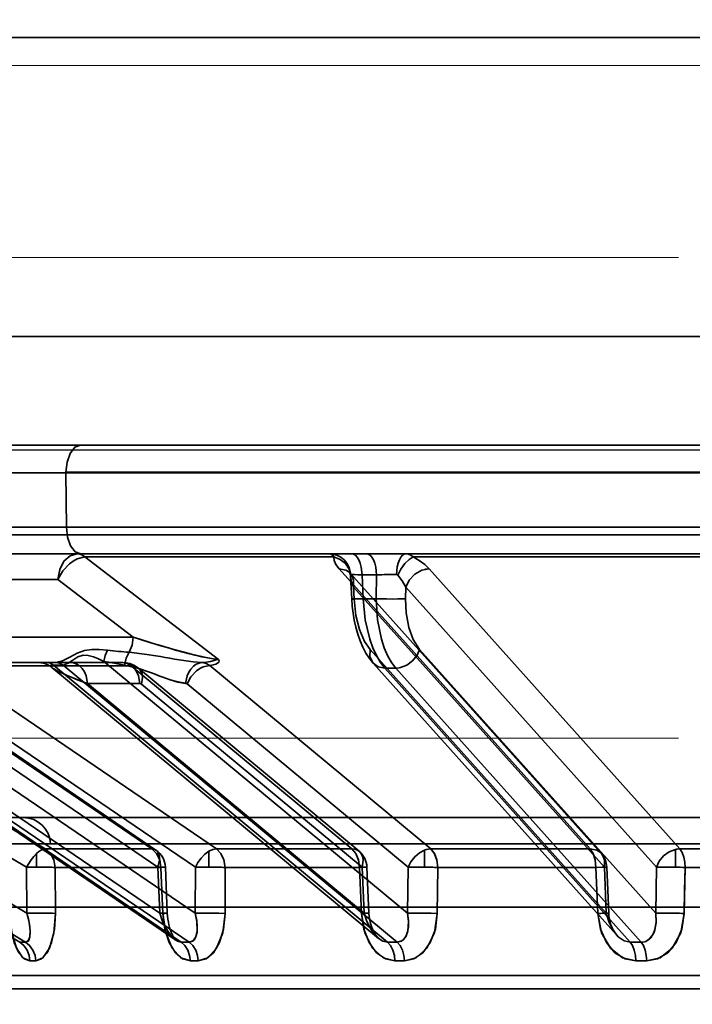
# Model space of a CAD drawing. Header units: millimetres. Extents: x 42175 to 97175, y 10092 to 468192.
# Tile 28 of 256: x 61936 to 61960, y 25820 to 25856. Entities that reach past the tile are written whole.
import ezdxf

# ---------------------------------------------------------------- set-up
doc = ezdxf.new("R2010")
doc.units = ezdxf.units.MM
doc.header["$XCLIPFRAME"] = 2
doc.linetypes.add('DASHED', pattern=[0.75, 0.5, -0.25])
for name, color, linetype in [('AHU03-3-68634OBJ', 8, 'Continuous'), ('EC-MTR_250-0_7OBJ', 8, 'Continuous'), ('FLUID-Wy2', 8, 'Continuous')]:
    doc.layers.add(name, color=color, linetype=linetype)
picture_1 = doc.add_image_def('image1.bmp', size_in_pixel=(951, 911))

msp = doc.modelspace()

# ---------------------------------------------------------------- linework, layer by layer
at = {"layer": 'AHU03-3-68634OBJ', "color": 8, "linetype": 'Continuous', "lineweight": 35, "ltscale": 100}
for p, q in [((62117.777, 25855.602), (61850.777, 25855.602)), ((62117.777, 25844.602), (61850.777, 25844.602)), ((62118.277, 25840.602), (61850.277, 25840.602))]:
    msp.add_line(p, q, dxfattribs=at)
at = {"layer": 'EC-MTR_250-0_7OBJ', "color": 8, "linetype": 'Continuous', "lineweight": 35, "ltscale": 100}
for p, q in [((61934.287, 25840.602), (61974.047, 25840.602)), ((61937.405, 25839.584), (61927.845, 25839.584)), ((61969.876, 25839.602), (61937.405, 25839.602)), ((61937.405, 25839.584), (61937.424, 25837.584)), ((61969.876, 25839.584), (61937.405, 25839.584)), ((61928.413, 25837.584), (61975.433, 25837.584)), ((62051.41, 25837.302), (61924.89, 25837.302)), ((61934.262, 25836.602), (61947.922, 25836.602)), ((61938.101, 25836.486), (61943.018, 25832.717)), ((61947.264, 25836.486), (61938.101, 25836.486)), ((61947.922, 25836.602), (61948.46, 25836.602)), ((61948.46, 25836.602), (61975.28, 25836.602)), ((61960.8, 25836.486), (61950.181, 25836.486)), ((61919.378, 25836.052), (61936.644, 25825.752)), ((61947.458, 25836.052), (61956.69, 25825.752)), ((61950.771, 25836.052), (61959.998, 25825.752)), ((61947.847, 25835.907), (61947.848, 25835.906)), ((61947.848, 25835.906), (61947.855, 25835.896)), ((61947.857, 25835.883), (61947.851, 25835.899)), ((61947.855, 25835.896), (61947.869, 25835.878)), ((61947.87, 25835.878), (61957.099, 25825.578)), ((61947.88, 25835.768), (61947.918, 25834.941)), ((61948.299, 25835.829), (61948.34, 25834.951)), ((61948.837, 25835.829), (61948.299, 25835.829)), ((61948.837, 25835.829), (61948.825, 25834.951)), ((61918.69, 25835.372), (61935.958, 25825.072)), ((61937.11, 25835.664), (61932.563, 25835.664)), ((61939.883, 25833.539), (61937.11, 25835.664)), ((61937.11, 25835.664), (61939.883, 25833.539)), ((61947.986, 25835.372), (61948.005, 25834.951)), ((61947.986, 25835.372), (61957.215, 25825.072)), ((61949.906, 25835.372), (61949.9, 25834.951)), ((61949.906, 25835.372), (61959.136, 25825.072)), ((61948.825, 25834.951), (61948.34, 25834.951)), ((61939.883, 25833.539), (61932.341, 25833.538)), ((61919.711, 25833.081), (61935.968, 25823.379)), ((61948.597, 25833.081), (61957.287, 25823.379)), ((61950.415, 25833.081), (61959.104, 25823.379)), ((61941.453, 25822.384), (61926.468, 25832.587)), ((61926.673, 25832.512), (61941.65, 25822.314)), ((61936.71, 25832.602), (61926.681, 25832.602)), ((61926.969, 25832.509), (61941.943, 25822.314)), ((61927.243, 25832.646), (61940.854, 25823.379)), ((61930.653, 25832.494), (61940.562, 25825.752)), ((61930.808, 25832.448), (61940.716, 25825.705)), ((61933.047, 25832.486), (61942.941, 25825.752)), ((61939.804, 25832.486), (61933.047, 25832.486)), ((61936.478, 25832.596), (61936.385, 25832.602)), ((61936.57, 25832.58), (61936.478, 25832.596)), ((61936.659, 25832.553), (61936.569, 25832.58)), ((61936.744, 25832.517), (61936.658, 25832.554)), ((61936.999, 25832.602), (61936.71, 25832.602)), ((61936.823, 25832.471), (61936.743, 25832.518)), ((61936.894, 25832.418), (61936.821, 25832.472)), ((61936.947, 25832.509), (61949.236, 25822.314)), ((61937.235, 25832.509), (61936.947, 25832.509)), ((61939.502, 25832.602), (61936.999, 25832.602)), ((61937.301, 25832.512), (61949.593, 25822.314)), ((61938.803, 25832.646), (61949.974, 25823.379)), ((61939.804, 25832.486), (61947.928, 25825.752)), ((61939.843, 25832.532), (61939.923, 25832.494)), ((61942.698, 25832.494), (61950.827, 25825.752)), ((61957.663, 25822.583), (61948.713, 25832.575)), ((61918.801, 25832.401), (61935.703, 25822.314)), ((61919.019, 25832.401), (61935.921, 25822.314)), ((61948.901, 25822.456), (61936.891, 25832.42)), ((61940.071, 25832.394), (61948.192, 25825.66)), ((61949.134, 25832.401), (61958.168, 25822.314)), ((61949.541, 25832.401), (61949.134, 25832.401)), ((61949.541, 25832.401), (61958.575, 25822.314)), ((61929.75, 25831.829), (61942.162, 25823.379)), ((61930.877, 25831.814), (61940.784, 25825.072)), ((61932.27, 25831.806), (61942.166, 25825.072)), ((61938.195, 25831.829), (61948.381, 25823.379)), ((61940.129, 25831.829), (61938.195, 25831.829)), ((61940.187, 25831.806), (61948.309, 25825.072)), ((61941.861, 25831.814), (61949.992, 25825.072)), ((61932.954, 25826.902), (61982.29, 25826.902)), ((61936.835, 25825.928), (61931.954, 25825.928)), ((61936.835, 25825.928), (62031.718, 25825.928)), ((61936.322, 25825.578), (61936.322, 25825.077)), ((61940.562, 25825.752), (61936.644, 25825.752)), ((61942.662, 25825.66), (61942.662, 25825.078)), ((61947.928, 25825.752), (61942.941, 25825.752)), ((61950.6, 25825.705), (61950.6, 25825.077)), ((61956.69, 25825.752), (61950.827, 25825.752)), ((61959.834, 25825.731), (61959.834, 25825.074)), ((61966.513, 25825.752), (61959.998, 25825.752)), ((61935.968, 25823.379), (61935.958, 25825.072)), ((61940.901, 25825.065), (61937.014, 25825.065)), ((61937.024, 25823.372), (61937.014, 25825.065)), ((61937.014, 25825.065), (61937.024, 25823.372)), ((61940.854, 25823.379), (61940.784, 25825.072)), ((61940.901, 25825.065), (61940.97, 25823.372)), ((61940.97, 25823.372), (61940.901, 25825.065)), ((61941.065, 25825.077), (61941.135, 25823.384)), ((61942.162, 25823.379), (61942.166, 25825.072)), ((61943.262, 25825.065), (61943.258, 25823.372)), ((61943.262, 25825.065), (61943.258, 25823.372)), ((61948.21, 25825.065), (61943.262, 25825.065)), ((61948.21, 25825.065), (61948.281, 25823.372)), ((61948.381, 25823.379), (61948.309, 25825.072)), ((61948.481, 25825.078), (61948.553, 25823.385)), ((61949.974, 25823.379), (61949.992, 25825.072)), ((61951.069, 25823.372), (61951.086, 25825.065)), ((61951.086, 25825.065), (61951.069, 25823.372)), ((61956.904, 25825.065), (61951.086, 25825.065)), ((61956.975, 25823.372), (61956.904, 25825.065)), ((61957.287, 25823.379), (61957.215, 25825.072)), ((61957.303, 25825.077), (61957.374, 25823.385)), ((61959.104, 25823.379), (61959.136, 25825.072)), ((61960.156, 25823.372), (61960.186, 25825.065)), ((61966.651, 25825.065), (61960.186, 25825.065)), ((61933.427, 25823.602), (62035.127, 25823.602)), ((61941.135, 25823.384), (61941.142, 25823.271)), ((61941.135, 25823.384), (61941.143, 25823.271)), ((61948.553, 25823.385), (61948.563, 25823.254)), ((61957.374, 25823.385), (61957.383, 25823.271)), ((61941.142, 25823.271), (61941.155, 25823.16)), ((61941.155, 25823.161), (61941.173, 25823.053)), ((61941.173, 25823.054), (61941.194, 25822.951)), ((61957.383, 25823.272), (61957.401, 25823.16)), ((61957.401, 25823.162), (61957.427, 25823.054)), ((61957.426, 25823.056), (61957.459, 25822.953)), ((61941.194, 25822.952), (61941.22, 25822.854)), ((61941.219, 25822.855), (61941.248, 25822.764)), ((61941.248, 25822.764), (61941.278, 25822.681)), ((61941.277, 25822.682), (61941.309, 25822.607)), ((61957.458, 25822.954), (61957.497, 25822.858)), ((61941.309, 25822.607), (61941.341, 25822.543)), ((61941.341, 25822.543), (61941.371, 25822.49)), ((61941.371, 25822.49), (61941.399, 25822.448)), ((61958.168, 25822.314), (61958.575, 25822.314)), ((61958.774, 25821.627), (61958.372, 25821.627)), ((61982.145, 25821.088), (61929.807, 25821.088)), ((61982.124, 25820.602), (61930.306, 25820.602))]:
    msp.add_line(p, q, dxfattribs=at)
at = {"layer": 'EC-MTR_250-0_7OBJ', "color": 8, "linetype": 'Continuous', "lineweight": 35, "ltscale": 100, "flags": 128}
for points in [[(61937.405, 25839.602), (61937.444, 25839.979), (61937.555, 25840.298), (61937.727, 25840.521), (61937.936, 25840.602)], [(61937.424, 25837.584), (61937.466, 25837.211), (61937.577, 25836.899), (61937.748, 25836.68), (61937.955, 25836.602)], [(61937.816, 25836.602), (61937.556, 25836.531), (61937.332, 25836.33), (61937.176, 25836.027), (61937.11, 25835.664)], [(61937.11, 25835.664), (61937.288, 25835.974), (61937.534, 25836.236), (61937.674, 25836.337), (61937.818, 25836.415), (61938.101, 25836.486)], [(61938.101, 25836.486), (61937.818, 25836.415), (61937.674, 25836.337), (61937.534, 25836.236), (61937.288, 25835.974), (61937.11, 25835.664)], [(61938.101, 25836.486), (61938.011, 25836.55), (61937.915, 25836.588), (61937.816, 25836.602)], [(61937.816, 25836.602), (61937.914, 25836.589), (61938.01, 25836.55), (61938.101, 25836.486)], [(61947.264, 25836.486), (61947.208, 25836.55), (61947.15, 25836.589), (61947.092, 25836.602)], [(61947.092, 25836.602), (61947.376, 25836.548), (61947.514, 25836.478), (61947.639, 25836.381), (61947.741, 25836.26), (61947.817, 25836.124), (61947.884, 25835.84)], [(61947.879, 25835.817), (61947.824, 25836.037), (61947.69, 25836.242), (61947.493, 25836.398), (61947.264, 25836.486)], [(61947.458, 25836.052), (61947.341, 25836.209), (61947.278, 25836.354), (61947.264, 25836.486)], [(61948.299, 25835.829), (61948.269, 25836.116), (61948.233, 25836.254), (61948.184, 25836.377), (61948.125, 25836.476), (61948.059, 25836.548), (61947.99, 25836.589), (61947.922, 25836.602)], [(61948.46, 25836.602), (61948.527, 25836.589), (61948.596, 25836.548), (61948.662, 25836.476), (61948.722, 25836.377), (61948.771, 25836.254), (61948.807, 25836.116), (61948.837, 25835.829)], [(61949.564, 25835.84), (61949.593, 25836.124), (61949.627, 25836.26), (61949.672, 25836.381), (61949.727, 25836.478), (61949.788, 25836.548), (61949.851, 25836.589), (61949.914, 25836.602)], [(61950.181, 25836.486), (61950.03, 25836.398), (61949.869, 25836.242), (61949.724, 25836.037), (61949.613, 25835.817)], [(61949.914, 25836.602), (61950.006, 25836.589), (61950.096, 25836.551), (61950.181, 25836.486)], [(61950.181, 25836.486), (61950.407, 25836.355), (61950.607, 25836.209), (61950.771, 25836.052)], [(61947.458, 25836.052), (61947.705, 25835.999), (61947.808, 25835.936), (61947.892, 25835.852), (61947.953, 25835.75), (61947.99, 25835.633), (61947.986, 25835.372)], [(61950.771, 25836.052), (61950.497, 25835.999), (61950.238, 25835.852), (61950.031, 25835.633), (61949.906, 25835.372)], [(61950.604, 25836.031), (61950.646, 25836.04), (61950.771, 25836.052)], [(61947.88, 25835.768), (61947.874, 25835.817), (61947.866, 25835.857), (61947.857, 25835.883), (61947.851, 25835.899)], [(61947.884, 25835.84), (61947.88, 25835.829), (61947.879, 25835.817)], [(61947.88, 25835.768), (61947.912, 25835.575), (61947.986, 25835.372)], [(61947.986, 25835.372), (61947.912, 25835.575), (61947.88, 25835.768)], [(61947.884, 25835.84), (61947.902, 25835.841), (61947.931, 25835.841), (61948.02, 25835.839), (61948.144, 25835.835), (61948.299, 25835.829)], [(61949.214, 25835.839), (61949.117, 25835.837), (61948.837, 25835.829)], [(61949.613, 25835.817), (61949.598, 25835.83), (61949.582, 25835.837), (61949.564, 25835.84)], [(61949.613, 25835.817), (61949.781, 25835.603), (61949.906, 25835.372)], [(61949.906, 25835.372), (61949.781, 25835.603), (61949.613, 25835.817)], [(61947.918, 25834.941), (61947.936, 25834.94), (61947.949, 25834.94), (61947.966, 25834.94), (61947.987, 25834.94), (61948.012, 25834.94), (61948.039, 25834.941), (61948.103, 25834.943), (61948.177, 25834.945), (61948.257, 25834.948), (61948.34, 25834.951)], [(61948.227, 25833.404), (61948.142, 25833.648), (61948.07, 25833.901), (61948.012, 25834.159), (61947.968, 25834.42), (61947.936, 25834.682), (61947.918, 25834.941)], [(61948.005, 25834.951), (61947.969, 25834.948), (61947.954, 25834.947), (61947.942, 25834.945), (61947.932, 25834.944), (61947.92, 25834.942)], [(61948.005, 25834.951), (61948.074, 25834.335), (61948.204, 25833.82), (61948.391, 25833.379), (61948.597, 25833.081)], [(61949.134, 25832.401), (61948.974, 25832.609), (61948.828, 25832.859), (61948.698, 25833.145), (61948.586, 25833.462), (61948.419, 25834.173), (61948.34, 25834.951)], [(61948.825, 25834.951), (61948.872, 25834.173), (61949.014, 25833.462), (61949.117, 25833.145), (61949.241, 25832.859), (61949.382, 25832.609), (61949.541, 25832.401)], [(61949.202, 25834.941), (61949.418, 25834.94), (61949.619, 25834.941), (61949.783, 25834.945), (61949.9, 25834.951)], [(61950.415, 25833.081), (61950.179, 25833.447), (61950.02, 25833.896), (61949.923, 25834.432), (61949.9, 25834.951)], [(61939.731, 25832.979), (61939.836, 25833.239), (61939.883, 25833.539)], [(61943.018, 25832.717), (61942.828, 25832.737), (61942.618, 25832.775), (61942.4, 25832.82), (61942.153, 25832.878), (61941.938, 25832.932), (61941.705, 25832.993), (61941.423, 25833.069), (61941.162, 25833.143), (61940.883, 25833.225), (61940.526, 25833.333), (61940.114, 25833.463), (61939.883, 25833.539)], [(61939.883, 25833.539), (61940.121, 25833.461), (61940.546, 25833.327), (61940.898, 25833.221), (61941.176, 25833.139), (61941.442, 25833.064), (61941.72, 25832.988), (61941.95, 25832.928), (61942.168, 25832.874), (61942.408, 25832.819), (61942.625, 25832.773), (61942.836, 25832.735), (61943.018, 25832.717)], [(61948.714, 25832.575), (61948.572, 25832.752), (61948.444, 25832.95), (61948.328, 25833.169), (61948.227, 25833.404)], [(61938.938, 25833.055), (61938.63, 25833.08), (61938.363, 25833.082), (61938.089, 25833.045), (61937.82, 25832.948), (61937.551, 25832.8), (61937.284, 25832.666), (61937.037, 25832.603)], [(61937.301, 25832.512), (61937.487, 25832.579), (61937.657, 25832.69), (61937.844, 25832.815), (61938.039, 25832.878), (61938.217, 25832.867), (61938.42, 25832.811), (61938.597, 25832.741), (61938.803, 25832.646)], [(61938.803, 25832.646), (61938.85, 25832.861), (61938.938, 25833.055)], [(61938.803, 25832.646), (61938.85, 25832.86), (61938.938, 25833.055)], [(61939.731, 25832.979), (61939.62, 25832.758), (61939.565, 25832.509)], [(61939.731, 25832.979), (61940.382, 25832.901), (61940.716, 25832.848), (61940.885, 25832.82), (61941.055, 25832.791), (61941.227, 25832.762), (61941.401, 25832.733), (61941.748, 25832.678), (61942.088, 25832.633), (61942.412, 25832.606)], [(61949.134, 25832.401), (61948.891, 25832.448), (61948.694, 25832.598), (61948.592, 25832.828), (61948.597, 25833.081)], [(61950.415, 25833.081), (61950.322, 25832.871), (61950.161, 25832.669), (61949.948, 25832.512), (61949.717, 25832.422)], [(61936.71, 25832.602), (61936.771, 25832.596), (61936.831, 25832.578), (61936.891, 25832.549), (61936.947, 25832.509)], [(61936.9, 25832.413), (61936.872, 25832.438), (61936.854, 25832.459), (61936.847, 25832.477), (61936.852, 25832.492), (61936.871, 25832.502), (61936.903, 25832.508), (61936.947, 25832.509)], [(61936.861, 25832.451), (61936.851, 25832.482), (61936.873, 25832.501)], [(61936.89, 25832.421), (61936.861, 25832.451)], [(61936.873, 25832.501), (61936.947, 25832.509)], [(61936.999, 25832.602), (61937.012, 25832.602), (61937.025, 25832.602), (61937.037, 25832.603)], [(61937.037, 25832.603), (61937.171, 25832.58), (61937.301, 25832.512)], [(61937.235, 25832.509), (61937.258, 25832.51), (61937.28, 25832.51), (61937.301, 25832.512)], [(61937.568, 25832.602), (61937.678, 25832.589), (61937.79, 25832.55), (61937.901, 25832.479), (61938.002, 25832.38), (61938.084, 25832.257), (61938.144, 25832.118), (61938.195, 25831.829)], [(61938.195, 25831.829), (61938.144, 25832.117), (61938.084, 25832.256), (61938.002, 25832.379), (61937.902, 25832.478), (61937.791, 25832.549), (61937.678, 25832.589), (61937.568, 25832.602)], [(61938.803, 25832.646), (61938.984, 25832.611), (61939.565, 25832.509)], [(61939.502, 25832.602), (61939.588, 25832.597), (61939.675, 25832.584), (61939.76, 25832.563), (61939.843, 25832.532), (61939.923, 25832.494), (61939.999, 25832.448), (61940.071, 25832.394)], [(61939.502, 25832.602), (61939.658, 25832.572), (61939.804, 25832.486)], [(61939.502, 25832.602), (61939.614, 25832.589), (61939.728, 25832.548), (61939.838, 25832.476), (61939.938, 25832.377), (61940.019, 25832.254), (61940.079, 25832.116), (61940.129, 25831.829)], [(61941.809, 25831.838), (61941.525, 25831.887), (61941.244, 25831.968), (61940.964, 25832.067), (61940.825, 25832.119), (61940.686, 25832.172), (61940.547, 25832.224), (61940.408, 25832.275), (61940.128, 25832.37), (61939.565, 25832.51)], [(61939.565, 25832.51), (61940.129, 25832.37), (61940.408, 25832.275), (61940.547, 25832.224), (61940.686, 25832.172), (61940.825, 25832.12), (61940.964, 25832.067), (61941.244, 25831.968), (61941.525, 25831.888), (61941.809, 25831.839)], [(61940.187, 25831.806), (61940.222, 25832.057), (61940.204, 25832.178), (61940.161, 25832.286), (61940.094, 25832.373), (61940.008, 25832.436), (61939.804, 25832.486)], [(61942.412, 25832.606), (61942.307, 25832.585), (61942.2, 25832.538), (61942.097, 25832.464), (61942.004, 25832.365), (61941.926, 25832.246), (61941.866, 25832.113), (61941.809, 25831.837)], [(61941.861, 25831.814), (61942.001, 25832.075), (61942.207, 25832.294), (61942.327, 25832.378), (61942.451, 25832.441), (61942.698, 25832.494)], [(61942.412, 25832.606), (61942.573, 25832.619), (61942.721, 25832.641), (61942.858, 25832.674), (61942.935, 25832.699), (61943.018, 25832.717)], [(61943.018, 25832.717), (61942.935, 25832.699), (61942.858, 25832.674), (61942.721, 25832.641), (61942.574, 25832.619), (61942.412, 25832.606)], [(61942.698, 25832.494), (61942.559, 25832.571), (61942.412, 25832.606)], [(61943.018, 25832.717), (61943.04, 25832.664), (61943.026, 25832.616), (61942.984, 25832.575), (61942.914, 25832.539), (61942.823, 25832.513), (61942.698, 25832.494)], [(61936.916, 25832.401), (61936.89, 25832.421)], [(61938.195, 25831.829), (61937.992, 25831.906), (61937.813, 25831.976), (61937.655, 25832.041), (61937.515, 25832.099), (61937.393, 25832.152), (61937.285, 25832.201), (61937.192, 25832.245), (61937.112, 25832.285), (61937.043, 25832.321), (61936.985, 25832.355), (61936.937, 25832.386), (61936.9, 25832.413)], [(61938.195, 25831.829), (61937.988, 25831.907), (61937.799, 25831.981), (61937.629, 25832.05), (61937.479, 25832.113), (61937.348, 25832.171), (61937.232, 25832.225), (61937.109, 25832.286), (61937.019, 25832.335), (61936.957, 25832.373), (61936.916, 25832.401)], [(61949.717, 25832.422), (61949.671, 25832.412), (61949.541, 25832.401)], [(61940.159, 25831.824), (61940.129, 25831.829)], [(61940.187, 25831.806), (61940.159, 25831.824)], [(61941.809, 25831.837), (61941.827, 25831.833), (61941.844, 25831.826), (61941.861, 25831.814)], [(61936.322, 25825.578), (61936.221, 25825.472), (61936.124, 25825.35), (61935.958, 25825.072)], [(61936.322, 25825.578), (61936.409, 25825.65), (61936.493, 25825.705), (61936.573, 25825.739), (61936.644, 25825.752)], [(61937.014, 25825.065), (61936.965, 25825.34), (61936.836, 25825.579), (61936.644, 25825.752)], [(61940.562, 25825.752), (61940.651, 25825.737), (61940.727, 25825.697), (61940.786, 25825.634), (61940.827, 25825.55), (61940.847, 25825.448), (61940.847, 25825.331), (61940.784, 25825.072)], [(61940.901, 25825.065), (61940.856, 25825.34), (61940.738, 25825.579), (61940.562, 25825.752)], [(61942.662, 25825.66), (61942.515, 25825.552), (61942.378, 25825.412), (61942.259, 25825.248), (61942.166, 25825.072)], [(61942.662, 25825.66), (61942.806, 25825.727), (61942.941, 25825.752)], [(61943.262, 25825.065), (61943.22, 25825.34), (61943.108, 25825.579), (61942.941, 25825.752)], [(61948.209, 25825.065), (61948.172, 25825.34), (61948.074, 25825.579), (61947.928, 25825.752)], [(61947.928, 25825.752), (61948.039, 25825.737), (61948.137, 25825.697), (61948.22, 25825.634), (61948.283, 25825.55), (61948.324, 25825.448), (61948.343, 25825.331), (61948.309, 25825.072)], [(61948.21, 25825.065), (61948.173, 25825.335), (61948.077, 25825.574), (61947.928, 25825.752)], [(61950.6, 25825.705), (61950.41, 25825.604), (61950.236, 25825.457), (61950.093, 25825.274), (61949.992, 25825.072)], [(61950.6, 25825.705), (61950.658, 25825.725), (61950.827, 25825.752)], [(61951.086, 25825.065), (61951.055, 25825.327), (61950.971, 25825.562), (61950.827, 25825.752)], [(61951.086, 25825.065), (61951.052, 25825.34), (61950.962, 25825.579), (61950.827, 25825.752)], [(61956.904, 25825.065), (61956.876, 25825.34), (61956.801, 25825.579), (61956.69, 25825.752)], [(61956.69, 25825.752), (61956.802, 25825.579), (61956.876, 25825.34), (61956.904, 25825.065)], [(61956.69, 25825.752), (61956.937, 25825.697), (61957.039, 25825.634), (61957.122, 25825.55), (61957.183, 25825.448), (61957.219, 25825.331), (61957.215, 25825.072)], [(61959.136, 25825.072), (61959.236, 25825.294), (61959.397, 25825.491), (61959.604, 25825.641), (61959.834, 25825.731)], [(61959.834, 25825.731), (61959.875, 25825.739), (61959.998, 25825.752)], [(61959.998, 25825.752), (61959.957, 25825.75), (61959.834, 25825.731)], [(61959.998, 25825.752), (61960.082, 25825.611), (61960.139, 25825.444), (61960.173, 25825.261), (61960.186, 25825.065)], [(61960.186, 25825.065), (61960.173, 25825.261), (61960.139, 25825.444), (61960.083, 25825.611), (61959.998, 25825.752)], [(61937.014, 25825.065), (61936.953, 25825.068), (61936.888, 25825.071), (61936.821, 25825.073), (61936.753, 25825.075), (61936.687, 25825.076), (61936.624, 25825.077), (61936.564, 25825.077), (61936.508, 25825.078), (61936.455, 25825.078), (61936.404, 25825.078), (61936.357, 25825.078), (61936.322, 25825.077)], [(61941.036, 25825.073), (61941.061, 25825.077), (61940.973, 25825.077), (61940.784, 25825.072)], [(61940.901, 25825.065), (61941.036, 25825.073)], [(61942.662, 25825.078), (61942.623, 25825.078), (61942.576, 25825.078), (61942.527, 25825.078), (61942.474, 25825.077), (61942.417, 25825.077), (61942.357, 25825.076), (61942.295, 25825.075), (61942.23, 25825.073), (61942.166, 25825.072)], [(61942.662, 25825.078), (61942.696, 25825.078), (61942.741, 25825.077), (61942.788, 25825.077), (61942.837, 25825.076), (61942.89, 25825.076), (61942.947, 25825.075), (61943.007, 25825.074), (61943.069, 25825.072), (61943.134, 25825.07), (61943.198, 25825.068), (61943.262, 25825.065)], [(61948.21, 25825.065), (61948.395, 25825.073), (61948.478, 25825.077), (61948.448, 25825.077), (61948.309, 25825.072)], [(61949.992, 25825.072), (61950.056, 25825.074), (61950.122, 25825.075), (61950.187, 25825.076), (61950.251, 25825.077), (61950.312, 25825.078), (61950.369, 25825.078), (61950.423, 25825.078), (61950.473, 25825.078), (61950.521, 25825.077), (61950.566, 25825.077), (61950.6, 25825.077)], [(61950.6, 25825.077), (61950.638, 25825.076), (61950.684, 25825.076), (61950.732, 25825.075), (61950.783, 25825.074), (61950.839, 25825.073), (61950.898, 25825.071), (61950.96, 25825.069), (61951.023, 25825.067), (61951.086, 25825.065)], [(61951.086, 25825.065), (61951.023, 25825.067), (61950.96, 25825.069), (61950.898, 25825.071), (61950.839, 25825.073), (61950.783, 25825.074), (61950.732, 25825.075), (61950.684, 25825.076), (61950.638, 25825.076), (61950.6, 25825.077)], [(61956.904, 25825.065), (61957.132, 25825.073), (61957.27, 25825.077), (61957.299, 25825.077), (61957.215, 25825.072)], [(61959.834, 25825.074), (61959.799, 25825.075), (61959.752, 25825.076), (61959.7, 25825.076), (61959.647, 25825.077), (61959.59, 25825.077), (61959.53, 25825.078), (61959.466, 25825.078), (61959.399, 25825.078), (61959.331, 25825.077), (61959.262, 25825.076), (61959.196, 25825.074), (61959.136, 25825.072)], [(61960.186, 25825.065), (61960.168, 25824.218), (61960.149, 25823.372)], [(61935.968, 25823.379), (61936.039, 25823.115), (61936.08, 25822.882), (61936.094, 25822.682), (61936.082, 25822.521), (61936.049, 25822.41), (61936.009, 25822.35), (61935.921, 25822.314)], [(61935.968, 25823.379), (61936.054, 25823.043), (61936.092, 25822.75), (61936.081, 25822.515), (61936.021, 25822.366), (61935.921, 25822.314)], [(61936.332, 25823.385), (61936.545, 25823.385), (61936.743, 25823.382), (61936.906, 25823.378), (61937.024, 25823.372)], [(61941.135, 25823.384), (61941.123, 25823.385), (61941.103, 25823.385), (61941.09, 25823.385), (61941.074, 25823.385), (61941.056, 25823.385), (61941.014, 25823.384), (61940.966, 25823.382), (61940.912, 25823.381), (61940.854, 25823.379)], [(61940.854, 25823.379), (61940.948, 25823.115), (61941.057, 25822.882), (61941.176, 25822.682), (61941.301, 25822.521), (61941.418, 25822.41), (61941.512, 25822.35), (61941.65, 25822.314)], [(61940.97, 25823.372), (61941.005, 25823.374), (61941.037, 25823.376), (61941.066, 25823.378), (61941.09, 25823.379), (61941.109, 25823.381), (61941.123, 25823.382), (61941.134, 25823.384)], [(61942.162, 25823.379), (61942.217, 25823.115), (61942.238, 25822.882), (61942.228, 25822.682), (61942.188, 25822.521), (61942.129, 25822.41), (61942.066, 25822.35), (61941.943, 25822.314)], [(61942.162, 25823.379), (61942.222, 25823.081), (61942.234, 25822.737), (61942.186, 25822.516), (61942.082, 25822.362), (61941.943, 25822.314)], [(61942.162, 25823.379), (61942.386, 25823.384), (61942.657, 25823.385)], [(61943.258, 25823.372), (61943.03, 25823.38), (61942.73, 25823.385), (61942.419, 25823.384), (61942.162, 25823.379)], [(61942.657, 25823.385), (61942.999, 25823.381), (61943.258, 25823.372)], [(61948.381, 25823.379), (61948.422, 25823.381), (61948.458, 25823.382), (61948.49, 25823.383), (61948.516, 25823.384), (61948.536, 25823.385), (61948.548, 25823.385), (61948.519, 25823.383), (61948.493, 25823.382), (61948.461, 25823.38), (61948.379, 25823.376), (61948.281, 25823.372)], [(61948.381, 25823.379), (61948.466, 25823.115), (61948.572, 25822.882), (61948.696, 25822.682), (61948.831, 25822.521), (61948.962, 25822.41), (61949.07, 25822.35), (61949.236, 25822.314)], [(61949.974, 25823.379), (61950.012, 25823.115), (61950.011, 25822.882), (61949.977, 25822.682), (61949.912, 25822.521), (61949.828, 25822.41), (61949.746, 25822.35), (61949.593, 25822.314)], [(61949.974, 25823.379), (61950.014, 25823.081), (61949.99, 25822.737), (61949.909, 25822.516), (61949.767, 25822.362), (61949.593, 25822.314)], [(61951.069, 25823.372), (61950.81, 25823.38), (61950.498, 25823.385), (61950.199, 25823.384), (61949.974, 25823.379)], [(61950.582, 25823.384), (61950.848, 25823.379), (61951.069, 25823.372)], [(61957.374, 25823.385), (61957.363, 25823.385), (61957.345, 25823.385), (61957.329, 25823.384), (61957.309, 25823.384), (61957.286, 25823.383), (61957.26, 25823.382), (61957.2, 25823.38), (61957.131, 25823.378), (61957.055, 25823.375), (61956.975, 25823.372)], [(61957.287, 25823.379), (61957.316, 25823.381), (61957.34, 25823.382), (61957.358, 25823.383), (61957.37, 25823.384), (61957.341, 25823.385), (61957.315, 25823.384), (61957.281, 25823.383), (61957.241, 25823.382), (61957.196, 25823.38), (61957.145, 25823.378), (61957.091, 25823.376), (61956.975, 25823.372)], [(61957.287, 25823.379), (61957.306, 25823.38), (61957.323, 25823.381), (61957.338, 25823.382), (61957.35, 25823.383), (61957.36, 25823.383), (61957.371, 25823.384)], [(61957.287, 25823.379), (61957.386, 25823.043), (61957.536, 25822.75), (61957.729, 25822.515), (61957.945, 25822.366), (61958.168, 25822.314)], [(61959.104, 25823.379), (61959.121, 25823.053), (61959.078, 25822.783), (61959.011, 25822.609), (61958.866, 25822.422), (61958.741, 25822.346)], [(61959.104, 25823.379), (61959.12, 25823.032), (61959.054, 25822.705), (61958.926, 25822.482), (61958.742, 25822.345)], [(61959.104, 25823.379), (61959.221, 25823.383), (61959.386, 25823.385), (61959.586, 25823.385), (61959.802, 25823.382)], [(61935.324, 25823.372), (61935.383, 25822.792), (61935.503, 25822.301), (61935.672, 25821.928), (61935.87, 25821.701), (61936.081, 25821.627)], [(61936.081, 25821.627), (61935.82, 25821.743), (61935.583, 25822.097), (61935.408, 25822.661), (61935.324, 25823.372)], [(61936.296, 25821.627), (61936.56, 25821.743), (61936.798, 25822.097), (61936.965, 25822.661), (61937.024, 25823.372)], [(61937.024, 25823.372), (61936.986, 25822.792), (61936.877, 25822.301), (61936.71, 25821.928), (61936.51, 25821.701), (61936.296, 25821.627)], [(61940.97, 25823.372), (61941.045, 25822.792), (61941.204, 25822.301), (61941.43, 25821.928), (61941.698, 25821.701), (61941.983, 25821.627)], [(61941.982, 25821.627), (61941.631, 25821.743), (61941.311, 25822.097), (61941.077, 25822.661), (61940.97, 25823.372)], [(61942.271, 25821.627), (61942.627, 25821.743), (61942.947, 25822.097), (61943.173, 25822.661), (61943.258, 25823.372)], [(61943.258, 25823.372), (61943.202, 25822.792), (61943.052, 25822.301), (61942.828, 25821.928), (61942.559, 25821.701), (61942.272, 25821.627)], [(61948.281, 25823.372), (61948.368, 25822.792), (61948.56, 25822.301), (61948.835, 25821.928), (61949.162, 25821.701), (61949.508, 25821.627)], [(61949.509, 25821.627), (61949.08, 25821.743), (61948.69, 25822.097), (61948.407, 25822.661), (61948.281, 25823.372)], [(61948.563, 25823.258), (61948.583, 25823.128), (61948.611, 25823.007), (61948.644, 25822.895), (61948.683, 25822.793), (61948.724, 25822.704), (61948.767, 25822.627), (61948.808, 25822.564), (61948.846, 25822.514), (61948.881, 25822.475), (61948.912, 25822.448)], [(61948.582, 25823.136), (61948.608, 25823.019), (61948.64, 25822.909), (61948.677, 25822.808), (61948.717, 25822.718), (61948.759, 25822.639), (61948.801, 25822.573), (61948.842, 25822.519), (61948.879, 25822.478), (61948.911, 25822.448)], [(61951.069, 25823.372), (61950.997, 25822.792), (61950.812, 25822.301), (61950.539, 25821.928), (61950.211, 25821.701), (61949.861, 25821.627)], [(61949.862, 25821.627), (61950.293, 25821.743), (61950.683, 25822.097), (61950.961, 25822.661), (61951.069, 25823.372)], [(61958.372, 25821.627), (61957.882, 25821.743), (61957.437, 25822.097), (61957.115, 25822.661), (61956.975, 25823.372)], [(61956.975, 25823.372), (61957.071, 25822.792), (61957.289, 25822.301), (61957.602, 25821.928), (61957.976, 25821.701), (61958.372, 25821.627)], [(61960.156, 25823.372), (61960.071, 25822.792), (61959.858, 25822.301), (61959.546, 25821.928), (61959.172, 25821.701), (61958.774, 25821.627)], [(61958.774, 25821.627), (61959.266, 25821.743), (61959.711, 25822.097), (61960.029, 25822.661), (61960.156, 25823.372)], [(61957.496, 25822.859), (61957.539, 25822.771), (61957.585, 25822.691)], [(61957.539, 25822.771), (61957.585, 25822.691), (61957.634, 25822.622), (61957.682, 25822.564)], [(61935.703, 25822.314), (61935.853, 25822.194), (61935.974, 25822.028), (61936.052, 25821.832), (61936.081, 25821.627)], [(61935.921, 25822.314), (61936.07, 25822.194), (61936.19, 25822.028), (61936.268, 25821.832), (61936.296, 25821.627)], [(61941.398, 25822.448), (61941.422, 25822.417), (61941.44, 25822.396), (61941.452, 25822.385)], [(61941.983, 25821.627), (61941.957, 25821.832), (61941.889, 25822.028), (61941.782, 25822.194), (61941.65, 25822.314)], [(61941.943, 25822.314), (61942.074, 25822.194), (61942.179, 25822.028), (61942.247, 25821.832), (61942.271, 25821.627)], [(61949.236, 25822.314), (61949.344, 25822.194), (61949.432, 25822.028), (61949.488, 25821.832), (61949.509, 25821.627)], [(61949.861, 25821.627), (61949.841, 25821.832), (61949.786, 25822.028), (61949.7, 25822.194), (61949.593, 25822.314)], [(61958.372, 25821.627), (61958.356, 25821.832), (61958.314, 25822.028), (61958.249, 25822.194), (61958.168, 25822.314)], [(61958.742, 25822.345), (61958.688, 25822.328), (61958.632, 25822.317), (61958.575, 25822.314)], [(61958.575, 25822.314), (61958.654, 25822.194), (61958.718, 25822.028), (61958.759, 25821.832), (61958.774, 25821.627)]]:
    msp.add_lwpolyline(points, dxfattribs=at)
at = {"layer": 'EC-MTR_250-0_7OBJ', "color": 8, "linetype": 'Continuous', "lineweight": 35, "ltscale": 100}
for centre, radius, start, end in [((61948.553, 25835.8), 0.675, 178.6359, 182.7673), ((61948.537, 25835.8), 0.659, 178.5856, 182.8179), ((61949.402, 25821.017), 14.823, 90.7246, 92.183), ((61949.438, 25819.82), 16.021, 89.5491, 90.7999), ((61949.435, 25820.769), 15.072, 89.5097, 90.8393), ((61949.403, 25850.241), 15.301, 267.8341, 269.2458), ((61943.3, 25874.301), 41.476, 263.9638, 265.0635), ((61943.033, 25871.527), 38.69, 263.9242, 265.1031), ((61935.835, 25825.902), 1, 1.5, 90), ((61940.266, 25825.044), 0.8, 2.3591, 55.7628), ((61947.682, 25825.044), 0.8, 2.4349, 50.3327), ((61956.503, 25825.044), 0.8, 2.4167, 41.8611), ((61936.417, 25807.63), 17.448, 90.3124, 91.5075), ((61936.413, 25807.894), 17.183, 90.3033, 91.5168), ((61959.48, 25805.753), 19.324, 87.9066, 88.9528), ((61959.488, 25806.026), 19.051, 87.899, 88.9603), ((61936.418, 25806.626), 16.759, 90.294, 91.5382), ((61959.44, 25803.778), 19.607, 87.909, 88.9424), ((61935.812, 25799.186), 23.128, 89.7303, 90.2697), ((61935.812, 25799.368), 22.946, 89.7282, 90.2718), ((61941.797, 25780.484), 41.831, 89.7993, 90.2007), ((61941.797, 25780.699), 41.615, 89.7983, 90.2017), ((61949.414, 25760.258), 62.056, 89.83517, 90.16483), ((61949.414, 25760.473), 61.841, 89.83459, 90.16541), ((61958.372, 25741.589), 80.725, 89.85543, 90.14457), ((61936.189, 25799.162), 22.464, 89.7263, 90.2737), ((61936.189, 25799.34), 22.287, 89.7242, 90.2758), ((61942.127, 25780.997), 40.63, 89.7964, 90.2036), ((61942.127, 25781.206), 40.421, 89.7953, 90.2047), ((61949.685, 25761.352), 60.275, 89.83275, 90.16725), ((61949.685, 25761.561), 60.066, 89.83217, 90.16783), ((61958.573, 25743.219), 78.408, 89.85331, 90.14669)]:
    msp.add_arc(centre, radius, start, end, dxfattribs=at)
at = {"layer": 'FLUID-Wy2', "color": 8, "linetype": 'Continuous', "lineweight": 18, "ltscale": 100}
for p, q in [((61459.948, 25854.572), (63459.948, 25854.572)), ((63459.948, 25854.572), (61459.948, 25854.572)), ((61459.948, 25840.43), (63459.948, 25840.43))]:
    msp.add_line(p, q, dxfattribs=at)
at = {"layer": 'FLUID-Wy2', "color": 8, "linetype": 'DASHED', "lineweight": 18, "ltscale": 100}
for p, q in [((63459.948, 25847.501), (61459.948, 25847.501)), ((63459.948, 25829.823), (61459.948, 25829.823))]:
    msp.add_line(p, q, dxfattribs=at)
at = {"layer": 'FLUID-Wy2', "color": 8, "linetype": 'Continuous', "lineweight": 25, "ltscale": 100}
msp.add_line((61459.948, 25840.43), (63459.948, 25840.43), dxfattribs=at)

# ---------------------------------------------------------------- pictures from other files: only their frames are drawn
at = {"color": 8, "lineweight": 13}
image = msp.add_image(picture_1, insert=(61504.134, 26425.821), size_in_units=(1986.021, 1904.625), rotation=-90, dxfattribs=at)
image.set_boundary_path([(-0.5, -0.5), (950.5, 910.5)])

doc.saveas('drawing.dxf')
